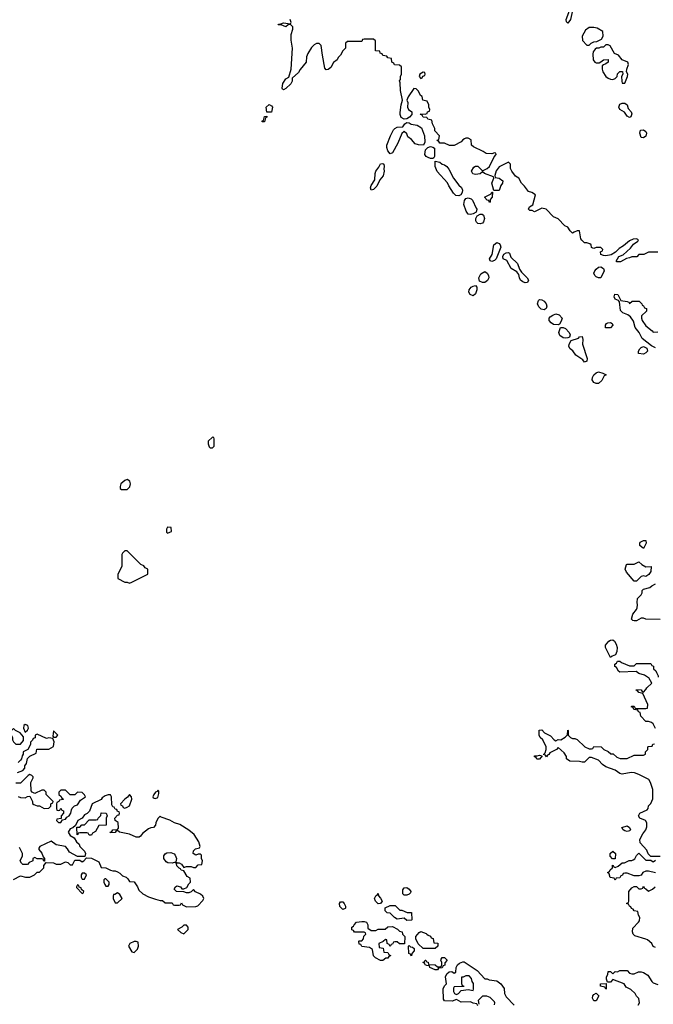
# Model space of a CAD drawing. Header units: inches. Extents: x 2710684 to 2828758, y 857022 to 965663.
# Tile 123 of 256: x 2746563 to 2751912, y 877238 to 885549. Entities that reach past the tile are written whole.
import ezdxf

# ---------------------------------------------------------------- set-up
doc = ezdxf.new("R2010")
doc.units = ezdxf.units.IN
doc.header["$MEASUREMENT"] = 0
for name, color, linetype in [('C7847', 7, 'Continuous'), ('C7848', 7, 'Continuous'), ('C7857', 7, 'Continuous'), ('C7858', 7, 'Continuous')]:
    doc.layers.add(name, color=color, linetype=linetype)

msp = doc.modelspace()

# ---------------------------------------------------------------- linework, layer by layer
at = {"layer": 'C7847', "color": 4}
for points, elevation in [([(2746510, 879566), (2746492.7, 879547.3), (2746492, 879510), (2746502, 879490), (2746502, 879470), (2746510, 879454), (2746530, 879434), (2746570, 879434), (2746596.4, 879463.6), (2746596.4, 879496.4), (2746566, 879530), (2746528.4, 879548.4)], 16), ([(2746610, 879599), (2746598, 879590), (2746596, 879570), (2746610, 879534), (2746630, 879552), (2746639, 879570), (2746632.7, 879592.7)], 16), ([(2746850, 879546), (2746842, 879502), (2746850, 879494), (2746870, 879494), (2746886, 879510)], 16), ([(2746950, 879046), (2746910, 879046), (2746894, 879030), (2746894, 879010), (2746912.7, 878992.7), (2746918, 878978), (2746934, 878970), (2746930, 878966), (2746898, 878962), (2746894, 878950), (2746878, 878942), (2746874, 878930), (2746874, 878890), (2746878, 878878), (2746890, 878874), (2746902, 878878), (2746910, 878894), (2746918, 878878), (2746934, 878870), (2746934, 878850), (2746914, 878830), (2746914, 878806), (2746878, 878802), (2746874, 878790), (2746890, 878774), (2746910, 878774), (2746926, 878794), (2746950, 878802), (2746962, 878818), (2746982, 878830), (2746995.3, 878850), (2747000.4, 878879.6), (2747007.3, 878892.7), (2747027.3, 878912.7), (2747050, 878922), (2747078, 878962), (2747118, 878990), (2747110, 879006), (2747090, 879026), (2747052.7, 879027.3), (2747030, 879006), (2746990, 879006)], 16), ([(2747490, 879008), (2747474.4, 878985.6), (2747451.3, 878970), (2747414, 878930), (2747418, 878918), (2747430, 878914), (2747438, 878898), (2747450, 878894), (2747470, 878902), (2747490, 878914), (2747508.7, 878970), (2747508, 878990)], 16), ([(2747730, 879046), (2747724.7, 879035.3), (2747710, 879028.7), (2747696, 879010), (2747688.2, 878990), (2747690, 878982), (2747698, 878978), (2747710, 878976), (2747730, 878982.8), (2747738, 879018), (2747738, 879038)], 16), ([(2747150, 878666), (2747142, 878682), (2747130, 878686), (2747070, 878686), (2747058, 878682), (2747054, 878670), (2747047.3, 878667.3), (2747046, 878734), (2747070, 878734), (2747088.4, 878751.6), (2747110, 878754), (2747150, 878794), (2747210, 878794), (2747222, 878798), (2747226, 878810), (2747247.3, 878832.7), (2747250, 878854), (2747292.7, 878852.7), (2747302, 878830), (2747294, 878810), (2747294, 878750), (2747230, 878746), (2747203.6, 878696.4), (2747178, 878682), (2747170, 878666)], 16), ([(2747110, 878346), (2747090, 878346), (2747082, 878330), (2747082, 878310), (2747090, 878294), (2747110, 878294), (2747126, 878330)], 16), ([(2747050, 878246), (2747042, 878230), (2747043.6, 878223.6), (2747090, 878174), (2747102, 878178), (2747106, 878190), (2747086, 878206), (2747082, 878222), (2747066, 878226), (2747062, 878242)], 16), ([(2747290, 878298), (2747282, 878298), (2747274, 878290), (2747274, 878270), (2747282, 878250), (2747290, 878234), (2747310, 878234), (2747318, 878250), (2747318, 878270)], 16), ([(2749810, 878158), (2749798, 878170), (2749796.4, 878203.6), (2749810, 878222), (2749830, 878224.7), (2749851.3, 878210), (2749864.7, 878190), (2749862, 878178), (2749850, 878168), (2749830, 878158)], 12), ([(2747390, 878178), (2747366, 878166), (2747354, 878166), (2747352, 878150), (2747352, 878130), (2747370, 878094), (2747390, 878094), (2747428, 878130), (2747410, 878166)], 16), ([(2749590, 878086), (2749566, 878110), (2749558, 878130), (2749570, 878154), (2749582, 878158), (2749590, 878174), (2749592.7, 878152.7), (2749610, 878134), (2749622, 878110), (2749610, 878088)], 12), ([(2749290, 878038), (2749264.7, 878064.7), (2749262, 878090), (2749270, 878102), (2749290, 878102), (2749302, 878090), (2749312.7, 878067.3), (2749314, 878050), (2749310, 878046)], 12), ([(2749830, 877946), (2749810, 877966), (2749750, 877958), (2749726, 877970), (2749690, 878006), (2749666, 878010), (2749648.4, 878028.4), (2749648.4, 878051.6), (2749690, 878072), (2749732, 878072), (2749772.7, 878032.7), (2749790, 878032), (2749832.7, 878012.7), (2749872, 878012), (2749874, 877950), (2749870, 877948)], 12), ([(2747970, 877906), (2747950, 877906), (2747931.6, 877888.4), (2747894, 877870), (2747923.6, 877843.6), (2747950, 877834), (2747986, 877870), (2747986, 877890)], 16), ([(2749530, 877862), (2749570, 877862), (2749590, 877871.3), (2749647.3, 877872.7), (2749670, 877892), (2749710, 877894), (2749751.6, 877871.6), (2749770, 877854), (2749792, 877850), (2749794, 877830), (2749814, 877810), (2749812, 877748), (2749770, 877748), (2749750, 877766), (2749730, 877766), (2749718, 877762), (2749710, 877746), (2749698, 877742), (2749690, 877726), (2749682, 877742), (2749666, 877750), (2749662, 877782), (2749650, 877786), (2749632.7, 877767.3), (2749594, 877750), (2749598, 877718), (2749632.7, 877712.7), (2749638, 877678), (2749670, 877674), (2749678, 877658), (2749694, 877650), (2749694, 877646), (2749678, 877642), (2749671.6, 877628.4), (2749652.7, 877627.3), (2749630, 877608), (2749608.4, 877608.4), (2749566, 877630), (2749550, 877646), (2749542, 877702), (2749516.4, 877716.4), (2749450, 877726), (2749442, 877742), (2749430, 877746), (2749426, 877770), (2749430, 877774), (2749450, 877774), (2749466, 877790), (2749467.3, 877812.7), (2749486, 877830), (2749482, 877842), (2749470, 877846), (2749390, 877846), (2749382, 877862), (2749367.3, 877867.3), (2749366, 877890), (2749382, 877898), (2749386, 877910), (2749406, 877930), (2749450, 877938), (2749470, 877938), (2749490.9, 877930.9), (2749502, 877910), (2749502, 877882)], 12), ([(2747530, 877768), (2747494, 877750), (2747482, 877730), (2747510, 877682), (2747530, 877674), (2747556.4, 877703.6), (2747566, 877730), (2747562, 877762), (2747547.3, 877767.3)], 16), ([(2749870, 877646), (2749862, 877662), (2749848, 877668), (2749846, 877730), (2749850, 877734), (2749862, 877722), (2749879.6, 877719.6), (2749894, 877710), (2749892, 877690), (2749872.7, 877667.3)], 12)]:
    msp.add_lwpolyline(points, close=True, dxfattribs=dict(at, elevation=elevation))
for points, elevation in [([(2746545.2, 879194.8), (2746590, 879212), (2746608, 879230), (2746608, 879250), (2746622, 879270), (2746628, 879312), (2746648.4, 879331.6), (2746702, 879358), (2746707.3, 879392.7), (2746810, 879392), (2746850, 879414), (2746853.2, 879453.2), (2746842, 879482), (2746810, 879488), (2746790, 879482), (2746710, 879518), (2746694, 879510), (2746692.7, 879487.3), (2746678, 879482), (2746672.7, 879467.3), (2746654, 879450), (2746654, 879430), (2746631.1, 879388.9), (2746594, 879370), (2746594, 879350), (2746583.6, 879336.4), (2746578, 879310), (2746570, 879298), (2746550, 879278)], 16), ([(2746550, 878992), (2746570, 878984.7), (2746610, 878982), (2746628.4, 878991.6), (2746650, 878994), (2746672, 878950), (2746672.7, 878932.7), (2746683.6, 878923.6), (2746710, 878912), (2746730, 878912), (2746770, 878892), (2746810, 878894), (2746826, 878910), (2746826, 878930), (2746842, 878938), (2746846, 878950), (2746786, 879010), (2746786, 879030), (2746770, 879046), (2746750, 879046), (2746690, 879018), (2746667.3, 879027.3), (2746660.4, 879040.4), (2746658, 879110), (2746678, 879150), (2746678, 879158), (2746666, 879170), (2746650, 879178), (2746634, 879170), (2746570, 879106), (2746530, 879106)], 16), ([(2746510, 878292), (2746570, 878322), (2746611.1, 878311.1), (2746650, 878311.3), (2746688.4, 878331.6), (2746710, 878354), (2746730, 878354), (2746766, 878390), (2746766, 878410), (2746786, 878434), (2746850, 878432), (2746870, 878422), (2746910, 878422), (2746950, 878442), (2746970, 878434), (2746990, 878414), (2747010, 878414), (2747030, 878454), (2747070, 878454), (2747090, 878442), (2747106, 878450), (2747126, 878474), (2747168.4, 878471.6), (2747230, 878442), (2747250, 878394), (2747290, 878391.3), (2747330, 878371.3), (2747350, 878364.7), (2747370, 878364.7), (2747390, 878356), (2747410, 878344.7), (2747430, 878322), (2747462, 878310), (2747476.9, 878296.9), (2747490, 878274), (2747530.9, 878270.9), (2747558, 878230), (2747570, 878202), (2747602, 878170), (2747650, 878146), (2747710, 878124.7), (2747750, 878114), (2747770, 878114), (2747790, 878094), (2747850, 878094), (2747858, 878078), (2747870, 878074), (2747910, 878074), (2747922, 878078), (2747930, 878094), (2747938, 878078), (2747970, 878062), (2748050, 878064.7), (2748066, 878070), (2748110, 878114), (2748118, 878130), (2748108, 878150), (2748090, 878168), (2748048.4, 878188.4), (2748030, 878206), (2748010, 878186), (2747990, 878178), (2747970, 878178), (2747948.4, 878188.4), (2747886, 878190), (2747868, 878210), (2747878, 878230), (2747890, 878238), (2747922, 878230), (2747932.7, 878212.7), (2747950, 878212), (2747975.3, 878224.7), (2747990, 878254), (2748006, 878270), (2748002, 878302), (2747976.4, 878316.4), (2747950, 878366), (2747926, 878370), (2747922, 878382), (2747910, 878386), (2747890, 878406), (2747887.3, 878427.3), (2747878, 878438), (2747850, 878428), (2747812.9, 878432.9), (2747800.9, 878440.9), (2747781.2, 878470), (2747781.2, 878490), (2747792.1, 878507.9), (2747804.8, 878515.2), (2747838.4, 878518.4), (2747868.1, 878508.1), (2747877.1, 878497.1), (2747886.8, 878470), (2747882, 878442), (2747892.7, 878432.7), (2747910, 878432), (2747930, 878422), (2747950, 878394), (2747970, 878402), (2748010, 878402), (2748030, 878394), (2748050, 878394), (2748070, 878414), (2748102, 878418), (2748106, 878450), (2748098, 878470), (2748098, 878498), (2748090, 878506), (2748070, 878506), (2748050, 878498), (2748028, 878510), (2748030, 878534), (2748048.4, 878551.6), (2748082, 878558), (2748086, 878570), (2748075.3, 878610), (2748035.3, 878670), (2747990, 878708.7), (2747916.5, 878756.5), (2747869.2, 878769.2), (2747830, 878793.2), (2747758, 878818), (2747750, 878826), (2747730, 878806), (2747712, 878770), (2747711, 878749), (2747692, 878730), (2747670, 878728), (2747650, 878718), (2747599.6, 878680.4), (2747583.6, 878656.4), (2747571.3, 878648.7), (2747546, 878650), (2747490, 878675.3), (2747406, 878690), (2747390, 878706), (2747378, 878702), (2747370, 878688), (2747330, 878686), (2747326, 878690), (2747342, 878698), (2747348.4, 878711.6), (2747390, 878714), (2747396.4, 878723.6), (2747394, 878774), (2747368.7, 878788.7), (2747366, 878810), (2747390, 878834), (2747402, 878838), (2747406, 878850), (2747402, 878862), (2747390, 878866), (2747382, 878882), (2747370, 878886), (2747362, 878902), (2747350, 878906), (2747340.4, 878920.4), (2747338, 878990), (2747330, 879006), (2747310, 879006), (2747283.6, 878996.4), (2747259.6, 878980.4), (2747250, 878968), (2747174, 878930), (2747152.7, 878867.3), (2747132.7, 878847.3), (2747110, 878838), (2747091.3, 878808.7), (2747054, 878790), (2747034, 878746), (2747012, 878728), (2746990, 878718), (2746972, 878690), (2746990, 878662), (2747023.6, 878643.6), (2747042, 878610), (2747064.7, 878590), (2747072, 878570), (2747110, 878532), (2747118, 878510), (2747114, 878486), (2747050, 878486), (2746983.1, 878523.1), (2746968, 878550), (2746948.9, 878568.9), (2746870, 878584), (2746830, 878615.3), (2746734, 878570), (2746723.6, 878556.4), (2746723.6, 878543.6), (2746750, 878514), (2746762, 878482), (2746772, 878470), (2746774, 878446), (2746767.3, 878447.3), (2746762, 878462), (2746750, 878466), (2746710, 878466), (2746690, 878478), (2746674, 878470), (2746674, 878450), (2746670, 878446), (2746644.7, 878435.3), (2746630, 878418), (2746590, 878418), (2746578, 878430), (2746568, 878450), (2746586, 878490), (2746586, 878510), (2746562, 878562)], 16), ([(2750000, 877708.3), (2749968.4, 877708.4), (2749927.3, 877747.3), (2749906, 877790), (2749906, 877810), (2749936.4, 877843.6), (2749950, 877852), (2749995.3, 877835.3), (2750000, 877831.1)], 12), ([(2750000, 877566.9), (2749986, 877570), (2749982, 877582), (2749968, 877590), (2749970, 877594), (2749982, 877598), (2749986, 877610), (2749991.6, 877611.6), (2749998, 877598), (2750000, 877597.3)], 12)]:
    msp.add_lwpolyline(points, dxfattribs=dict(at, elevation=elevation))
at = {"layer": 'C7848', "color": 4, "elevation": 12}
for points in [[(2750000, 884862.4), (2749966, 884870), (2749962, 884902), (2749946, 884910), (2749930, 884946), (2749910, 884966), (2749890, 884968), (2749842, 884898), (2749831.3, 884870), (2749841, 884850), (2749836, 884810), (2749846, 884790), (2749874, 884770), (2749874, 884750), (2749853.7, 884726.3), (2749830, 884712.7), (2749810, 884708.7), (2749782.9, 884722.9), (2749774.5, 884750), (2749775.1, 884764.9), (2749782, 884830), (2749795.3, 884870), (2749778, 884950), (2749775.3, 885015.3), (2749768, 885032), (2749776.4, 885043.6), (2749778, 885070), (2749786, 885090), (2749786, 885150), (2749770, 885166), (2749727.3, 885167.3), (2749722, 885182), (2749706, 885190), (2749702, 885222), (2749670, 885226), (2749662, 885242), (2749627.3, 885247.3), (2749622, 885262), (2749607.3, 885267.3), (2749602, 885282), (2749567.3, 885287.3), (2749566, 885370), (2749550, 885386), (2749470, 885386), (2749458, 885382), (2749450, 885366), (2749330, 885366), (2749314, 885350), (2749314, 885310), (2749290, 885286), (2749272, 885250), (2749252, 885230), (2749242, 885210), (2749211.6, 885188.4), (2749190, 885146), (2749167.3, 885127.3), (2749150, 885126), (2749140.4, 885140.4), (2749118, 885250), (2749108, 885330), (2749090, 885348), (2749070, 885348), (2749050, 885338), (2749026.4, 885313.6), (2748996.9, 885263.1), (2748985.4, 885234.6), (2748982, 885190), (2748930, 885128), (2748916.3, 885103.7), (2748864.7, 885055.3), (2748862, 885030), (2748851.1, 885008.9), (2748810, 884968), (2748790, 884958), (2748782, 884962), (2748778, 884970), (2748784, 885010), (2748809.3, 885050.7), (2748835.3, 885064.7), (2748856, 885130), (2748865.2, 885310), (2748856, 885376), (2748855.5, 885424.5), (2748868, 885468), (2748868, 885490), (2748850, 885508), (2748830, 885506), (2748810, 885488), (2748770, 885506), (2748746, 885506), (2748748.4, 885511.6), (2748767.3, 885512.7), (2748790, 885522), (2748850, 885514), (2748855.3, 885524.7), (2748846, 885550)], [(2750000, 884722.3), (2749970, 884726), (2749962, 884742), (2749946, 884750), (2749950, 884754), (2749987.3, 884752.7), (2750000, 884757.3)], [(2750000, 884391.2), (2749994.5, 884394.5), (2749983.7, 884410), (2749989.4, 884450.6), (2750000, 884461.6)]]:
    msp.add_lwpolyline(points, dxfattribs=at)
at = {"layer": 'C7848', "color": 4}
for points, elevation in [([(2749970, 885106), (2749942, 885090), (2749934, 885070), (2749950, 885054), (2749962, 885058), (2749967.3, 885072.7), (2749982, 885078), (2749986, 885090), (2749982, 885102)], 12), ([(2748648.7, 884768.7), (2748644, 884810), (2748670, 884834), (2748690, 884822), (2748698, 884810), (2748690, 884768.7)], 12), ([(2748610, 884686), (2748610, 884694), (2748622, 884698), (2748630, 884732), (2748650, 884734), (2748650, 884726), (2748638, 884722), (2748630, 884686)], 12), ([(2749972, 884490), (2749930, 884492), (2749901.6, 884501.6), (2749870, 884537.2), (2749840.2, 884560.2), (2749830, 884586), (2749810, 884606), (2749790, 884588), (2749754.4, 884505.6), (2749710, 884426), (2749690, 884418), (2749670, 884442), (2749662.7, 884470), (2749663.7, 884490), (2749692.3, 884570), (2749719.3, 884620.7), (2749729.3, 884630.7), (2749750, 884641), (2749796.4, 884643.6), (2749815.3, 884670), (2749830, 884681), (2749850, 884678), (2749867.5, 884667.5), (2749919.8, 884659.8), (2749954.8, 884634.8), (2749980.7, 884570), (2749984, 884516)], 12), ([(2749530, 884108.7), (2749524, 884130), (2749529, 884150), (2749562, 884198), (2749563.7, 884250), (2749569.3, 884270), (2749596, 884304), (2749610, 884331.3), (2749630, 884336), (2749636, 884330), (2749641, 884310), (2749638, 884290), (2749641, 884270), (2749632, 884230), (2749602, 884198), (2749576.8, 884143.2), (2749550, 884115.3)], 12), ([(2748190, 882026), (2748154, 881990), (2748154, 881970), (2748163.6, 881943.6), (2748170, 881934), (2748190, 881934), (2748206, 881950), (2748206, 882010), (2748202, 882022)], 16), ([(2747470, 881667), (2747450, 881659.3), (2747418, 881630), (2747412, 881610), (2747412.7, 881592.7), (2747423.6, 881583.6), (2747470, 881584), (2747492.9, 881607.1), (2747497.6, 881630), (2747493.3, 881653.3)], 16), ([(2747810, 881266), (2747802, 881250), (2747803.6, 881223.6), (2747810, 881214), (2747830, 881222), (2747846, 881230), (2747842, 881262)], 16), ([(2747470, 881066), (2747450, 881066), (2747430, 881046), (2747425.4, 881034.6), (2747425.4, 880934.6), (2747391.3, 880870), (2747392.7, 880832.7), (2747450, 880802), (2747470, 880802), (2747490, 880794), (2747510, 880802), (2747646, 880870), (2747646, 880910), (2747623.1, 880923.1), (2747610, 880938), (2747586, 880950)], 16)]:
    msp.add_lwpolyline(points, close=True, dxfattribs=dict(at, elevation=elevation))
at = {"layer": 'C7857', "color": 4, "elevation": 12}
for points in [[(2751930, 879566), (2751910, 879606), (2751896.4, 879616.4), (2751870, 879626), (2751850, 879626), (2751806, 879670), (2751802, 879702), (2751787.3, 879707.3), (2751782, 879722), (2751747.3, 879727.3), (2751742, 879742), (2751726, 879750), (2751730, 879754), (2751750, 879754), (2751758, 879738), (2751770, 879734), (2751850, 879734), (2751862, 879738), (2751866, 879770), (2751822, 879862), (2751788.7, 879868.7), (2751782, 879882), (2751766, 879890), (2751770, 879894), (2751810, 879892), (2751818, 879878), (2751830, 879874), (2751850, 879894), (2751858, 879910), (2751898, 879950), (2751872.7, 879992.7), (2751862.1, 880000)], [(2751970, 878486), (2751890, 878486), (2751868.4, 878508.4), (2751858, 878538), (2751800.4, 878600.4), (2751798, 878630), (2751823.2, 878676.8), (2751848.7, 878710), (2751856.4, 878736.4), (2751858, 878770), (2751846, 878790), (2751798, 878810), (2751788, 878830), (2751798, 878850), (2751860.4, 878879.6), (2751868, 878890), (2751870, 878914), (2751890, 878934), (2751908.4, 878971.6), (2751908.7, 879050), (2751889.2, 879110), (2751874.2, 879134.2), (2751790, 879179), (2751751.7, 879191.7), (2751726.2, 879193.8), (2751650, 879181.2), (2751630, 879185.2), (2751590, 879213.2), (2751510, 879242), (2751482, 879262), (2751450, 879299), (2751390, 879322), (2751370, 879322), (2751330, 879282), (2751310, 879282), (2751288.9, 879288.9), (2751206, 879290), (2751178, 879310), (2751178, 879330), (2751160.4, 879360.4), (2751110, 879406), (2751094, 879390), (2751039.6, 879360.4), (2751030, 879346), (2751018, 879342), (2751010, 879326), (2751002, 879342), (2750986, 879346), (2750998, 879362), (2751008, 879390), (2751008, 879410), (2750978, 879470), (2750958, 879490), (2750948, 879510), (2750948.4, 879551.6), (2750970, 879554), (2750994, 879530), (2751043.6, 879503.6), (2751074, 879470), (2751090, 879462), (2751110, 879472), (2751130, 879471.3), (2751168.4, 879491.6), (2751187.3, 879512.7), (2751190, 879552), (2751194, 879550), (2751194, 879510), (2751214, 879490), (2751230, 879482), (2751250, 879482), (2751270, 879474), (2751334, 879410), (2751370, 879394), (2751390, 879394), (2751402, 879398), (2751410, 879414), (2751471.6, 879411.6), (2751494, 879390), (2751531.6, 879371.6), (2751552.7, 879352.7), (2751571.6, 879351.6), (2751603.6, 879323.6), (2751632.7, 879312.7), (2751650, 879312), (2751690, 879312), (2751750, 879342), (2751830, 879342), (2751846, 879350), (2751846, 879370), (2751866, 879390), (2751866, 879410), (2751870, 879414), (2751902, 879418), (2751907.3, 879432.7), (2751922, 879438)], [(2751930, 878348), (2751870, 878362), (2751850, 878362), (2751822, 878350), (2751810, 878328), (2751790, 878322), (2751750, 878322), (2751690, 878346), (2751670, 878346), (2751658, 878342), (2751652.7, 878327.3), (2751638, 878322), (2751630, 878306), (2751598, 878302), (2751590, 878286), (2751582, 878302), (2751548.9, 878308.9), (2751538, 878338), (2751526, 878350), (2751542, 878358), (2751547.3, 878372.7), (2751566, 878390), (2751567.3, 878412.7), (2751574, 878410), (2751578, 878398), (2751590, 878394), (2751616.4, 878403.6), (2751648.4, 878431.6), (2751667.3, 878432.7), (2751708.9, 878451.1), (2751730, 878451.3), (2751743.1, 878456.9), (2751755.3, 878464.7), (2751770, 878494), (2751790, 878514), (2751850, 878454), (2751890, 878454), (2751910, 878442), (2751930, 878454)], [(2751930, 877718), (2751910, 877726), (2751898, 877750), (2751862, 877782), (2751850, 877789), (2751754.6, 877814.6), (2751742, 877830), (2751735.3, 877850), (2751738, 877882), (2751788, 877930), (2751796.4, 877943.6), (2751798, 877970), (2751788, 877990), (2751782, 878022), (2751750, 878026), (2751742, 878042), (2751727.3, 878047.3), (2751722, 878062), (2751710, 878066), (2751702, 878082), (2751686, 878090), (2751702, 878098), (2751706, 878110), (2751706, 878190), (2751730, 878222), (2751750, 878232), (2751770, 878232), (2751790, 878214), (2751810, 878214), (2751822, 878218), (2751830, 878234), (2751838, 878218), (2751850, 878214), (2751870, 878194), (2751906, 878210), (2751926, 878230)], [(2750000, 877831.1), (2750010, 877822), (2750032, 877812), (2750038, 877798), (2750052.7, 877792.7), (2750058, 877758), (2750092.7, 877752.7), (2750094, 877730), (2750070, 877708), (2750000, 877708.3)], [(2750000, 877597.3), (2750010, 877594), (2750014, 877574), (2750070, 877572), (2750090, 877554), (2750110, 877554), (2750122, 877558), (2750126, 877570), (2750126, 877590), (2750118, 877610), (2750120.4, 877619.6), (2750130, 877634), (2750150, 877634), (2750172, 877610), (2750152.7, 877587.3), (2750151.6, 877568.4), (2750138, 877562), (2750130, 877546), (2750098, 877542), (2750090, 877528), (2750070, 877528), (2750026, 877550), (2750022, 877562), (2750000, 877566.9)], [(2750430, 877226), (2750422, 877242), (2750390, 877248), (2750370, 877258), (2750290, 877255.3), (2750250, 877278), (2750214.8, 877265.2), (2750148, 877268), (2750140.4, 877280.4), (2750138, 877370), (2750150, 877394), (2750166, 877410), (2750158, 877470), (2750170, 877494), (2750188.4, 877511.6), (2750210, 877514), (2750230, 877502), (2750246, 877510), (2750248, 877550), (2750258, 877570), (2750274.6, 877585.4), (2750303.1, 877596.9), (2750315.3, 877595.3), (2750423.6, 877523.6), (2750490, 877452), (2750510, 877452), (2750525.4, 877445.4), (2750590, 877436), (2750624.7, 877410), (2750651.6, 877371.6), (2750656, 877330), (2750670, 877302), (2750738, 877230)], [(2751784, 877230), (2751795.3, 877250), (2751790, 877286), (2751770, 877308), (2751758, 877330), (2751722, 877362), (2751684, 877384), (2751666, 877410), (2751570, 877446), (2751550, 877426), (2751526, 877426), (2751518, 877450), (2751518, 877470), (2751528, 877490), (2751530, 877514), (2751550, 877514), (2751570, 877494), (2751590, 877514), (2751610, 877512), (2751630, 877522), (2751690, 877522), (2751710, 877502), (2751730, 877494), (2751750, 877494), (2751788, 877512), (2751810, 877511.3), (2751830, 877506), (2751864.5, 877484.5), (2751898, 877430), (2751910, 877418), (2751950, 877404.7)], [(2750570, 877234), (2750572.7, 877250), (2750570, 877258), (2750534.6, 877294.6), (2750507.3, 877307.3), (2750470, 877306), (2750434, 877270), (2750438, 877238)]]:
    msp.add_lwpolyline(points, dxfattribs=at)
for points in [[(2750950, 879308), (2750928.4, 879308.4), (2750922, 879322), (2750908, 879328), (2750910, 879334), (2750930, 879334), (2750950, 879342), (2750974, 879334)], [(2751690, 878695.3), (2751670, 878702), (2751658, 878710), (2751646, 878730), (2751690, 878744.7), (2751712, 878730), (2751718, 878710), (2751710, 878702)], [(2751590, 878466), (2751567.3, 878467.3), (2751548.9, 878488.9), (2751548.7, 878510), (2751570, 878531.3), (2751592, 878510)], [(2750358, 877478), (2750330, 877478), (2750306, 877466), (2750294, 877466), (2750292.7, 877412.7), (2750298, 877398), (2750310, 877394), (2750312.7, 877387.3), (2750230, 877386), (2750224.7, 877375.3), (2750225.4, 877345.4), (2750234, 877330), (2750250, 877322), (2750266, 877330), (2750290, 877354), (2750350, 877362), (2750390, 877354), (2750394, 877366), (2750392.7, 877412.7), (2750382, 877430), (2750376.4, 877456.4)], [(2751510, 877366), (2751502, 877382), (2751466, 877390), (2751466, 877410), (2751514, 877414), (2751514, 877370)], [(2751410, 877266), (2751398, 877290), (2751402, 877310), (2751410, 877322), (2751430, 877332), (2751452, 877310), (2751430, 877266)]]:
    msp.add_lwpolyline(points, close=True, dxfattribs=at)
at = {"layer": 'C7858', "color": 4}
for points, elevation in [([(2751190, 885519.3), (2751179.3, 885530), (2751175.6, 885550), (2751199.5, 885610), (2751210, 885662), (2751230, 885626), (2751212.7, 885550)], 8), ([(2751410, 885484), (2751370, 885482), (2751339.6, 885460.4), (2751312, 885410), (2751312.7, 885372.7), (2751350, 885334), (2751370, 885334), (2751388.4, 885351.6), (2751410, 885362), (2751436.4, 885363.6), (2751474.6, 885385.4), (2751488, 885410), (2751486, 885450), (2751437.2, 885477.2)], 12), ([(2751530, 885338), (2751510, 885338), (2751490, 885318), (2751470, 885318), (2751450.9, 885309.1), (2751431.3, 885308.7), (2751419.6, 885300.4), (2751403.6, 885276.4), (2751401, 885259), (2751402.8, 885210), (2751418, 885190), (2751430, 885184), (2751455.3, 885184.7), (2751470, 885192), (2751490, 885211), (2751531.6, 885211.6), (2751530.7, 885189.3), (2751510, 885175.3), (2751490, 885168.7), (2751480.7, 885159.3), (2751478.8, 885150), (2751479.3, 885130), (2751487, 885110), (2751510, 885070.8), (2751530, 885054.8), (2751550, 885046), (2751570, 885044.7), (2751590, 885052), (2751608, 885070), (2751610, 885092), (2751630, 885112), (2751651.6, 885111.6), (2751654, 885090), (2751642, 885070), (2751644.7, 885030), (2751650, 885014), (2751670, 885014), (2751694, 885070), (2751695.3, 885090), (2751686, 885110), (2751688, 885130), (2751702, 885170), (2751698, 885190), (2751649, 885209), (2751618, 885250), (2751583.1, 885263.1), (2751548.4, 885328.4)], 12), ([(2751710, 884723.7), (2751690, 884734), (2751667.3, 884767.3), (2751629.3, 884790), (2751620.7, 884810), (2751630, 884834.8), (2751650, 884843), (2751670, 884844), (2751690.4, 884830.4), (2751698.8, 884798.8), (2751724.7, 884770), (2751730, 884754), (2751721, 884730)], 8), ([(2751830, 884552.7), (2751810, 884554), (2751798, 884590), (2751804.5, 884615.5), (2751830, 884618.8), (2751850, 884604.7), (2751855.5, 884590), (2751850, 884565.2)], 8), ([(2750270, 884062), (2750245.6, 884065.6), (2750225.4, 884085.4), (2750185.4, 884145.4), (2750173.1, 884173.1), (2750087.2, 884267.2), (2750069.2, 884310), (2750070, 884354), (2750110, 884346), (2750130, 884330.8), (2750150, 884324), (2750168.5, 884308.5), (2750186.2, 884286.2), (2750224, 884210), (2750270, 884151), (2750293.4, 884133.4), (2750302, 884110), (2750299.1, 884090), (2750288.3, 884071.7)], 12), ([(2750370, 883904), (2750350, 883908), (2750332.7, 883932.7), (2750312, 883990), (2750316.6, 884023.4), (2750330, 884038.8), (2750350, 884044), (2750375.5, 884035.5), (2750385.2, 884025.2), (2750417.5, 883957.5), (2750420.7, 883950), (2750415.9, 883924.1), (2750390, 883909)], 12), ([(2750530, 884006), (2750522, 884022), (2750510, 884026), (2750486, 884050), (2750542, 884078), (2750550, 884094), (2750554, 884094), (2750552, 884050), (2750534, 884030), (2750534, 884010)], 12), ([(2750450, 883824.5), (2750429.5, 883829.5), (2750419.5, 883839.5), (2750412.7, 883850), (2750412.3, 883870), (2750425.6, 883894.4), (2750450, 883907.3), (2750466.8, 883906.8), (2750478.5, 883898.5), (2750488, 883870), (2750478.3, 883841.7), (2750470, 883832.7)], 12), ([(2750550, 883507), (2750533.6, 883513.6), (2750529.5, 883530), (2750551.8, 883568.2), (2750566, 883650), (2750590, 883667.3), (2750610, 883660.7), (2750619.1, 883650), (2750624.9, 883630), (2750584, 883530), (2750570, 883516)], 12), ([(2750830, 883327.3), (2750810, 883335.6), (2750792, 883350), (2750782.9, 883370), (2750778, 883398), (2750769.5, 883409.5), (2750760.2, 883420.2), (2750713.2, 883450), (2750676.2, 883516.2), (2750644, 883530), (2750640.9, 883550), (2750650, 883571), (2750670, 883582), (2750690, 883582.8), (2750697.5, 883577.5), (2750710, 883544.7), (2750766, 883490), (2750782.8, 883442.8), (2750798, 883418), (2750847.7, 883370), (2750858, 883350), (2750850, 883329.3)], 12), ([(2751470, 883369), (2751450, 883369.3), (2751430, 883377.2), (2751417.2, 883390), (2751409, 883410), (2751417.2, 883430), (2751430, 883442.8), (2751450, 883458.8), (2751470, 883462.8), (2751492, 883450), (2751498, 883430)], 12), ([(2750490, 883329.4), (2750469.6, 883329.6), (2750443.3, 883343.3), (2750438, 883370), (2750456.2, 883403.8), (2750490, 883422.8), (2750508.1, 883408.1), (2750520.7, 883390), (2750524, 883370), (2750512.8, 883347.2)], 12), ([(2750390, 883217.2), (2750365.2, 883230), (2750355.1, 883250), (2750358, 883270), (2750374, 883290), (2750390, 883300.7), (2750410, 883306), (2750420.7, 883290), (2750423, 883270), (2750410, 883234)], 12), ([(2750990, 883100.7), (2750964.2, 883104.2), (2750944.4, 883124.4), (2750934.5, 883150), (2750942.5, 883177.5), (2750950, 883186), (2750970, 883184.9), (2750990, 883173.4), (2751008.2, 883150), (2751012.4, 883130), (2751008.2, 883111.8)], 12), ([(2751110, 882973.2), (2751070, 882977), (2751049, 882990), (2751032.7, 883010), (2751032.7, 883030), (2751040.5, 883039.5), (2751064.2, 883055.8), (2751090, 883064.9), (2751118, 883058), (2751141, 883030), (2751134.8, 883005.2), (2751121, 882979)], 12), ([(2751550, 882948), (2751508.9, 882948.9), (2751508, 882970), (2751516.4, 882983.6), (2751528.9, 882991.1), (2751550, 882992), (2751563.6, 882983.6), (2751571.3, 882970)], 12), ([(2751170, 882859.5), (2751150, 882863.7), (2751123.3, 882883.3), (2751115.1, 882910), (2751128.7, 882951.3), (2751150, 882951.3), (2751170, 882941), (2751201, 882910), (2751211, 882889), (2751204.7, 882870), (2751190, 882862.7)], 12), ([(2751330, 882658), (2751318, 882678), (2751258, 882718), (2751233.3, 882753.3), (2751209, 882770), (2751198, 882790), (2751200.7, 882810), (2751218.6, 882841.4), (2751279, 882861), (2751290, 882871.3), (2751310, 882874), (2751318, 882850), (2751314, 882810), (2751354.8, 882690), (2751350, 882666)], 12), ([(2751830, 882726.6), (2751786, 882730), (2751788, 882750), (2751797.2, 882770), (2751810, 882782.8), (2751830, 882790.7), (2751857.1, 882777.1), (2751862, 882750), (2751850, 882736)], 12), ([(2751430, 882477), (2751410, 882485.2), (2751396, 882510), (2751398, 882530), (2751409.5, 882550.5), (2751430, 882567.3), (2751450, 882576), (2751486, 882566), (2751514, 882550), (2751498, 882542), (2751476.5, 882503.5), (2751450, 882479.5)], 12), ([(2751830, 881086), (2751798, 881110), (2751798, 881130), (2751802, 881138), (2751830, 881154), (2751850, 881154), (2751851.3, 881130)], 12), ([(2751850, 880932), (2751894, 880934), (2751891.3, 880890), (2751874.4, 880865.6), (2751850, 880848.7), (2751830, 880854), (2751810, 880848), (2751770, 880808.7), (2751748.9, 880808.9), (2751684.7, 880884.7), (2751675.3, 880910), (2751686, 880950), (2751690, 880954), (2751750, 880952), (2751790, 880974), (2751814, 880950)], 12), ([(2751550, 880166), (2751508, 880250), (2751508, 880270), (2751536.4, 880303.6), (2751550, 880312), (2751570, 880314), (2751583.6, 880303.6), (2751598.8, 880278.8), (2751606, 880250), (2751604.7, 880215.3), (2751592.7, 880187.3), (2751563.6, 880176.4)], 12)]:
    msp.add_lwpolyline(points, close=True, dxfattribs=dict(at, elevation=elevation))
at = {"layer": 'C7858', "color": 4, "elevation": 12}
for points in [[(2750000, 884757.3), (2750002, 884758), (2750006, 884770), (2750022, 884778), (2750026, 884790), (2750018, 884810), (2750018, 884830), (2750002, 884862), (2750000, 884862.4)], [(2751950, 883586), (2751870, 883586), (2751831.6, 883568.4), (2751790, 883566), (2751771.6, 883548.4), (2751730, 883548), (2751710, 883538), (2751685.4, 883534.6), (2751634.8, 883505.2), (2751604.7, 883504.7), (2751598, 883510), (2751622, 883550), (2751656.5, 883563.5), (2751719.5, 883620.5), (2751744.7, 883655.3), (2751780.4, 883679.6), (2751788, 883690), (2751770, 883699), (2751742.8, 883697.2), (2751710, 883682), (2751659.9, 883640.1), (2751623.4, 883616.6), (2751592.8, 883587.2), (2751555.2, 883564.8), (2751510, 883555.3), (2751490, 883558), (2751468.4, 883568.4), (2751466, 883590), (2751482, 883598), (2751486, 883610), (2751470, 883626), (2751430, 883626), (2751410, 883618), (2751400.4, 883620.4), (2751390, 883626), (2751387.3, 883647.3), (2751376.4, 883656.4), (2751350, 883666), (2751330, 883666), (2751307.3, 883687.3), (2751300.4, 883700.4), (2751290, 883766), (2751270, 883766), (2751243.6, 883756.4), (2751230, 883746), (2751210, 883766), (2751190, 883798), (2751166, 883810), (2751110, 883868), (2751070, 883886), (2751006, 883950), (2750970, 883958), (2750910, 883928), (2750890, 883938), (2750870, 883938), (2750863.1, 883943.1), (2750858, 883950), (2750868, 883970), (2750894, 883986), (2750918, 884070), (2750886, 884090), (2750859, 884099), (2750824.7, 884144.7), (2750798, 884170), (2750778, 884210), (2750748.9, 884228.9), (2750718, 884270), (2750707.3, 884292.7), (2750706, 884330), (2750690, 884346), (2750610, 884308), (2750586, 884274), (2750574, 884234), (2750578, 884218), (2750610, 884212), (2750642, 884190), (2750638, 884170), (2750624.7, 884150), (2750610, 884108), (2750566, 884106), (2750548, 884170), (2750566, 884210), (2750562, 884222), (2750486, 884250), (2750470, 884266), (2750450, 884248), (2750410, 884242), (2750388.7, 884248.7), (2750378, 884270), (2750396.4, 884303.6), (2750410, 884314), (2750430, 884314), (2750470, 884274), (2750510, 884292), (2750528, 884310), (2750568, 884392), (2750586, 884410), (2750582, 884422), (2750570, 884426), (2750550, 884418), (2750500.4, 884420.4), (2750476.4, 884436.4), (2750394.6, 884474.6), (2750378, 884490), (2750375.3, 884535.3), (2750350, 884548), (2750330, 884548), (2750318, 884542), (2750304.7, 884535.3), (2750290, 884518), (2750230, 884488), (2750190, 884488), (2750150, 884506), (2750110, 884506), (2750102, 884522), (2750088, 884528), (2750090, 884534), (2750102, 884538), (2750106, 884570), (2750068, 884610), (2750068, 884630), (2750048, 884670), (2750042, 884702), (2750008.4, 884708.4), (2750002, 884722), (2750000, 884722.3)], [(2750000, 884461.6), (2750009, 884471), (2750030, 884478), (2750050, 884474), (2750063.6, 884463.6), (2750064.7, 884395.3), (2750058, 884382), (2750050, 884378), (2750030, 884377.2), (2750010, 884385.2), (2750000, 884391.2)], [(2751930, 882779.5), (2751896.9, 882796.9), (2751818.6, 882858.6), (2751792.7, 882910), (2751759.3, 882950), (2751743.7, 883003.7), (2751719.5, 883039.5), (2751696.5, 883056.5), (2751653.6, 883073.6), (2751634.6, 883094.6), (2751627.3, 883167.3), (2751618, 883178), (2751589.1, 883189.1), (2751582, 883210), (2751588, 883232), (2751612, 883230), (2751638, 883178), (2751691.1, 883171.1), (2751704.7, 883164.7), (2751710, 883154), (2751732.7, 883172.7), (2751792.7, 883172.7), (2751814, 883150), (2751818, 883138), (2751830, 883134), (2751838, 883118), (2751854, 883110), (2751854, 883090), (2751812, 883050), (2751811.3, 883030), (2751818, 883010), (2751850, 882966), (2751902.8, 882922.8), (2751910, 882912), (2751950, 882914)], [(2751970, 880486), (2751850, 880488), (2751830, 880498), (2751810, 880498), (2751770, 880475.3), (2751750, 880475.3), (2751738, 880478), (2751728.9, 880488.9), (2751739, 880530), (2751768.7, 880570), (2751774.6, 880585.4), (2751779, 880610), (2751775.3, 880630), (2751778, 880662), (2751810, 880694), (2751818, 880710), (2751818, 880730), (2751830, 880742), (2751883.1, 880756.9), (2751898, 880770), (2751930, 880786.8)], [(2751862.1, 880000), (2751837.2, 880017.2), (2751789.3, 880029.3), (2751768.4, 880048.4), (2751630, 880042), (2751618, 880050), (2751602, 880082), (2751586, 880090), (2751586, 880110), (2751602, 880118), (2751610, 880134), (2751630, 880134), (2751643.6, 880123.6), (2751710, 880094), (2751750, 880094), (2751770, 880114), (2751890, 880114), (2751898, 880098), (2751912.7, 880092.7), (2751914, 880070), (2751932.7, 880052.7), (2751939.6, 880039.6), (2751952, 880010), (2751952.2, 880000)]]:
    msp.add_lwpolyline(points, dxfattribs=at)

doc.saveas('drawing.dxf')
